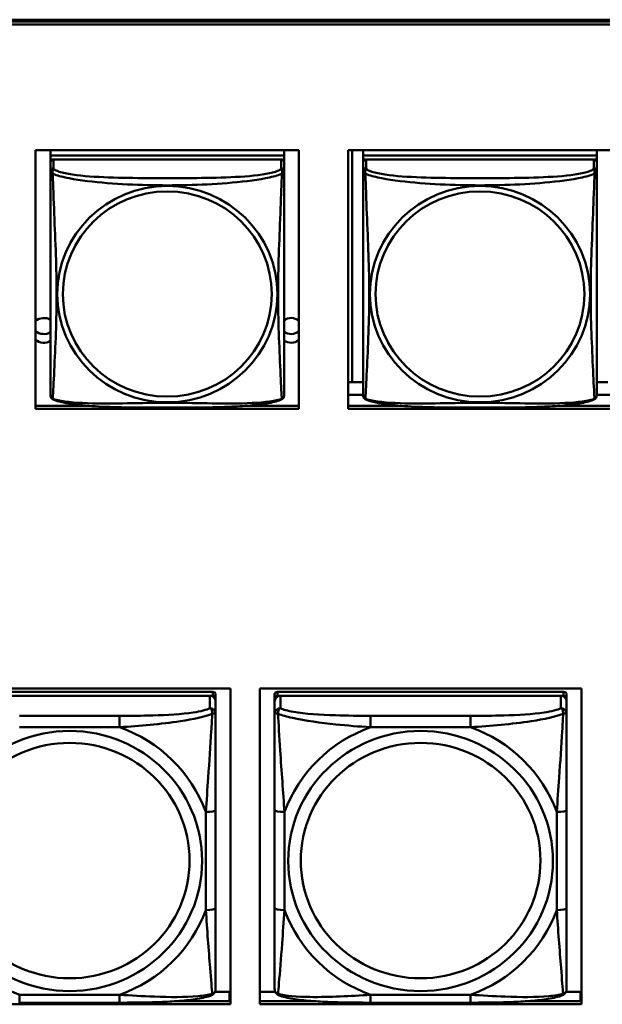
# Model space of a CAD drawing. Header units: inches. Extents: x 0.8 to 75.7, y -7.8 to 49.3.
# Tile 129 of 256: x 37 to 38.2, y 19.5 to 21.5. Entities that reach past the tile are written whole.
import ezdxf

# ---------------------------------------------------------------- set-up
doc = ezdxf.new("R2010")
doc.units = ezdxf.units.IN
doc.header["$MEASUREMENT"] = 0
doc.layers.add('Visible Edges(ROSSANSI)', color=7, linetype='Continuous', lineweight=50)
doc.layers.add('Visible Tangent Edges(ROSSANSI)', color=7, linetype='Continuous', lineweight=50)

msp = doc.modelspace()

# ---------------------------------------------------------------- linework, layer by layer
at = {"layer": 'Visible Edges(ROSSANSI)'}
for p, q in [((33.0242, 21.5222), (56.0803, 21.5222)), ((33.0242, 21.5184), (56.0803, 21.5184)), ((56.0803, 21.5184), (33.0242, 21.5184)), ((56.0803, 21.5123), (33.0242, 21.5123)), ((37.0275, 20.7353), (37.0275, 21.258)), ((37.0275, 21.258), (37.56, 21.258)), ((37.058, 21.258), (37.058, 21.2476)), ((37.5304, 21.2476), (37.058, 21.2476)), ((37.058, 21.2476), (37.058, 21.2394)), ((37.058, 21.2476), (37.5304, 21.2476)), ((37.058, 21.2476), (37.058, 21.2476)), ((37.5304, 21.258), (37.5304, 21.2476)), ((37.5304, 21.2476), (37.5304, 21.2394)), ((37.5304, 21.2476), (37.5304, 21.2476)), ((37.56, 21.258), (37.56, 20.7353)), ((37.6599, 20.7353), (37.6599, 21.258)), ((37.6599, 21.258), (38.1923, 21.258)), ((37.6679, 20.7889), (37.6679, 21.258)), ((37.6905, 21.258), (37.6905, 21.2476)), ((38.163, 21.2476), (37.6905, 21.2476)), ((37.6905, 21.2476), (37.6905, 21.2394)), ((37.6905, 21.2476), (38.163, 21.2476)), ((37.6905, 21.2476), (37.6905, 21.2476)), ((38.163, 21.258), (38.163, 21.2476)), ((38.163, 21.2476), (38.163, 21.2394)), ((38.163, 21.2476), (38.163, 21.2476)), ((37.058, 21.2337), (37.058, 21.2394)), ((37.058, 21.2394), (37.0638, 21.2394)), ((37.058, 21.2336), (37.058, 21.2159)), ((37.5245, 21.2394), (37.0639, 21.2394)), ((37.5246, 21.2394), (37.5304, 21.2394)), ((37.5304, 21.2394), (37.5304, 21.2336)), ((37.5304, 21.2159), (37.5304, 21.2336)), ((37.6905, 21.2337), (37.6905, 21.2394)), ((37.6905, 21.2394), (37.6963, 21.2394)), ((37.6905, 21.2336), (37.6905, 21.2159)), ((38.1571, 21.2394), (37.6964, 21.2394)), ((38.1572, 21.2394), (38.163, 21.2394)), ((38.163, 21.2394), (38.163, 21.2336)), ((38.163, 21.2159), (38.163, 21.2336)), ((37.058, 21.216), (37.058, 21.216)), ((37.058, 21.2157), (37.058, 21.2157)), ((37.6905, 21.216), (37.6905, 21.216)), ((37.6905, 21.2157), (37.6905, 21.2157)), ((37.6679, 20.7889), (37.6599, 20.7892)), ((37.6905, 20.7889), (37.6679, 20.7889)), ((38.1856, 20.7889), (38.163, 20.7889)), ((37.6905, 20.7632), (37.6599, 20.7632)), ((38.1923, 20.7632), (38.163, 20.7632)), ((37.0275, 20.7413), (37.1349, 20.7413)), ((37.56, 20.7353), (37.0275, 20.7353)), ((37.4536, 20.7413), (37.56, 20.7413)), ((37.6599, 20.7413), (37.7674, 20.7413)), ((38.1923, 20.7353), (37.6599, 20.7353)), ((38.0862, 20.7413), (38.1923, 20.7413)), ((36.7714, 20.1697), (37.422, 20.1697)), ((37.3861, 20.163), (36.8073, 20.163)), ((36.8073, 20.1548), (37.3861, 20.1548)), ((37.3802, 20.1548), (36.8132, 20.1548)), ((37.392, 20.149), (37.392, 20.1572)), ((37.422, 20.1697), (37.422, 19.531)), ((37.4814, 19.531), (37.4814, 20.1697)), ((37.4814, 20.1697), (38.132, 20.1697)), ((37.5114, 20.1572), (37.5114, 20.149)), ((38.0961, 20.163), (37.5173, 20.163)), ((37.5173, 20.1548), (38.0961, 20.1548)), ((38.0902, 20.1548), (37.5232, 20.1548)), ((38.102, 20.149), (38.102, 20.1572)), ((38.132, 20.1697), (38.132, 19.531)), ((37.392, 20.149), (37.392, 20.1432)), ((37.392, 20.1183), (37.392, 20.1432)), ((37.5114, 20.1432), (37.5114, 20.149)), ((37.5114, 20.1432), (37.5114, 20.1183)), ((38.102, 20.149), (38.102, 20.1432)), ((38.102, 20.1183), (38.102, 20.1432)), ((37.392, 19.7252), (37.392, 19.9238)), ((37.5114, 19.9238), (37.5114, 19.7252)), ((38.102, 19.7252), (38.102, 19.9238)), ((37.3907, 19.5559), (37.4199, 19.5559)), ((37.4199, 19.5559), (37.4199, 19.5371)), ((37.4814, 19.5559), (37.5127, 19.5559)), ((38.1007, 19.5559), (38.1299, 19.5559)), ((38.1299, 19.5559), (38.1299, 19.5371)), ((37.1978, 19.5343), (36.9955, 19.5343)), ((37.308, 19.5371), (37.422, 19.5371)), ((37.422, 19.548), (37.4199, 19.548)), ((37.4814, 19.5371), (37.5953, 19.5371)), ((37.9078, 19.5343), (37.7055, 19.5343)), ((38.018, 19.5371), (38.132, 19.5371)), ((38.132, 19.548), (38.1299, 19.548)), ((37.422, 19.531), (36.7714, 19.531)), ((38.132, 19.531), (37.4814, 19.531))]:
    msp.add_line(p, q, dxfattribs=at)
for centre, major_axis, start_param, end_param in [((37.0639, 21.2336), (-0.00591, 0), 4.712389, 6.283185), ((37.5245, 21.2336), (0.00591, 0), 0, 1.570796), ((37.6964, 21.2336), (-0.00591, 0), 4.712389, 6.283185), ((38.1571, 21.2336), (0.00591, 0), 0, 1.570796), ((37.0445, 20.8939), (0.0255, 0), 1.012757, 2.298732), ((37.5445, 20.8939), (0.0255, 0), 0.918636, 2.154575), ((37.0445, 20.9115), (0.0255, 0), 3.984453, 5.270429), ((37.5445, 20.9115), (0.0255, 0), 4.12861, 5.364549), ((37.0445, 20.8939), (-0.0255, 0), 0.84286, 2.128837), ((37.5445, 20.8939), (-0.0255, 0), 0.987017, 2.222956), ((37.3802, 20.1432), (0.0118, 0), 0, 1.570796), ((37.3861, 20.1572), (0.00591, 0), 0, 1.570796), ((37.3861, 20.149), (0.00591, 0), 0, 1.570796), ((37.5173, 20.1572), (-0.00591, 0), 4.712389, 6.283185), ((37.5232, 20.1432), (-0.0118, 0), 4.712389, 6.283185), ((37.5173, 20.149), (-0.00591, 0), 4.712389, 6.283185), ((38.0902, 20.1432), (0.0118, 0), 0, 1.570796), ((38.0961, 20.1572), (0.00591, 0), 0, 1.570796), ((38.0961, 20.149), (0.00591, 0), 0, 1.570796)]:
    msp.add_ellipse(centre, major_axis=major_axis, ratio=0.981793, start_param=start_param, end_param=end_param, dxfattribs=at)
for points, knots in [([(37.058, 21.2159), (37.058, 21.2127), (37.058, 21.1995), (37.058, 21.1727), (37.058, 21.1553), (37.058, 21.15)], [0.3257308, 0.3257308, 0.3257308, 0.3257308, 0.4265607, 0.5273906, 0.5696181, 0.5696181, 0.5696181, 0.5696181]), ([(37.5304, 21.1224), (37.5304, 21.1373), (37.5304, 21.1646), (37.5304, 21.1994), (37.5304, 21.2127), (37.5304, 21.2159)], [1.4210797, 1.4210797, 1.4210797, 1.4210797, 1.5356898, 1.6365197, 1.7373496, 1.7373496, 1.7373496, 1.7373496]), ([(37.6905, 21.2159), (37.6905, 21.2127), (37.6905, 21.1995), (37.6905, 21.1727), (37.6905, 21.1553), (37.6905, 21.15)], [0.3257308, 0.3257308, 0.3257308, 0.3257308, 0.4265607, 0.5273906, 0.5696181, 0.5696181, 0.5696181, 0.5696181]), ([(38.163, 21.1224), (38.163, 21.1373), (38.163, 21.1646), (38.163, 21.1994), (38.163, 21.2127), (38.163, 21.2159)], [1.4210797, 1.4210797, 1.4210797, 1.4210797, 1.5356898, 1.6365197, 1.7373496, 1.7373496, 1.7373496, 1.7373496]), ([(37.058, 20.8009), (37.058, 20.8123), (37.058, 20.8254), (37.058, 20.8557), (37.058, 20.8733), (37.058, 20.9233), (37.058, 20.9562), (37.058, 21.0151), (37.058, 21.0413), (37.058, 21.0953), (37.058, 21.124), (37.058, 21.15)], [0, 0, 0, 0, 0.1149805, 0.1149805, 0.2563588, 0.2563588, 0.510689, 0.510689, 0.7126146, 0.7126146, 0.9227352, 0.9227352, 0.9227352, 0.9227352]), ([(37.6905, 20.8009), (37.6905, 20.8123), (37.6905, 20.8254), (37.6905, 20.8557), (37.6905, 20.8733), (37.6905, 20.9233), (37.6905, 20.9562), (37.6905, 21.0151), (37.6905, 21.0413), (37.6905, 21.0953), (37.6905, 21.124), (37.6905, 21.15)], [0, 0, 0, 0, 0.1149805, 0.1149805, 0.2563588, 0.2563588, 0.510689, 0.510689, 0.7126146, 0.7126146, 0.9227352, 0.9227352, 0.9227352, 0.9227352]), ([(37.5304, 21.1224), (37.5304, 21.1026), (37.5304, 21.0824), (37.5304, 21.0351), (37.5304, 21.0079), (37.5304, 20.9519), (37.5304, 20.9229), (37.5304, 20.8653), (37.5304, 20.8359), (37.5304, 20.8113)], [0, 0, 0, 0, 0.1521476, 0.1521476, 0.3615771, 0.3615771, 0.5863616, 0.5863616, 0.8171616, 0.8171616, 0.8171616, 0.8171616]), ([(38.163, 21.1224), (38.163, 21.1026), (38.163, 21.0824), (38.163, 21.0351), (38.163, 21.0079), (38.163, 20.9519), (38.163, 20.9229), (38.163, 20.8653), (38.163, 20.8359), (38.163, 20.8113)], [0, 0, 0, 0, 0.1521476, 0.1521476, 0.3615771, 0.3615771, 0.5863616, 0.5863616, 0.8171616, 0.8171616, 0.8171616, 0.8171616]), ([(37.5304, 20.763), (37.5304, 20.7646), (37.5304, 20.7671), (37.5304, 20.7854), (37.5304, 20.8031), (37.5304, 20.8113)], [0.3525676, 0.3525676, 0.3525676, 0.3525676, 0.4265607, 0.5273906, 0.6043474, 0.6043474, 0.6043474, 0.6043474]), ([(38.163, 20.763), (38.163, 20.7646), (38.163, 20.7671), (38.163, 20.7854), (38.163, 20.8031), (38.163, 20.8113)], [0.3525676, 0.3525676, 0.3525676, 0.3525676, 0.4265607, 0.5273906, 0.6043474, 0.6043474, 0.6043474, 0.6043474]), ([(37.058, 20.8009), (37.058, 20.7966), (37.058, 20.783), (37.058, 20.7671), (37.058, 20.7646), (37.058, 20.763)], [1.4921516, 1.4921516, 1.4921516, 1.4921516, 1.5356898, 1.6365197, 1.7105064, 1.7105064, 1.7105064, 1.7105064]), ([(37.6905, 20.8009), (37.6905, 20.7966), (37.6905, 20.783), (37.6905, 20.7671), (37.6905, 20.7646), (37.6905, 20.763)], [1.4921516, 1.4921516, 1.4921516, 1.4921516, 1.5356898, 1.6365197, 1.7105064, 1.7105064, 1.7105064, 1.7105064]), ([(37.0581, 20.7609), (37.0581, 20.7613), (37.058, 20.7616), (37.058, 20.7623), (37.058, 20.7626), (37.058, 20.7629), (37.058, 20.7629), (37.058, 20.7629), (37.058, 20.7629), (37.058, 20.7629), (37.058, 20.763), (37.058, 20.763), (37.058, 20.763), (37.058, 20.763), (37.058, 20.763), (37.058, 20.763)], [0, 0, 0, 0, 0.002814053, 0.002814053, 0.004923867, 0.004923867, 0.005121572, 0.005121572, 0.005195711, 0.005195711, 0.00523086, 0.00523086, 0.005248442, 0.005248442, 0.00525914, 0.00525914, 0.00525914, 0.00525914]), ([(37.0622, 20.7549), (37.0613, 20.7554), (37.0604, 20.7561), (37.0591, 20.7577), (37.0588, 20.7586), (37.0585, 20.7594), (37.0585, 20.7595), (37.0584, 20.7596)], [0, 0, 0, 0, 0.01399503, 0.01399503, 0.02853092, 0.02853092, 0.03046536, 0.03046536, 0.03046536, 0.03046536]), ([(37.5262, 20.7548), (37.5192, 20.7512), (37.5103, 20.7489), (37.4898, 20.7451), (37.4785, 20.7436), (37.4534, 20.7412), (37.4392, 20.7403), (37.4047, 20.7387), (37.3839, 20.7382), (37.3252, 20.7376), (37.287, 20.7376), (37.2173, 20.738), (37.1852, 20.7384), (37.1372, 20.741), (37.12, 20.7424), (37.0974, 20.7454), (37.0904, 20.7465), (37.0754, 20.7497), (37.0682, 20.7517), (37.0622, 20.7548)], [0, 0, 0, 0, 0.111794, 0.111794, 0.213129, 0.213129, 0.32561, 0.32561, 0.483625, 0.483625, 0.773884, 0.773884, 1.015019, 1.015019, 1.153524, 1.153524, 1.222431, 1.222431, 1.317384, 1.317384, 1.317384, 1.317384]), ([(37.53, 20.7598), (37.5299, 20.7593), (37.5297, 20.7588), (37.5292, 20.7576), (37.5288, 20.757), (37.5277, 20.7558), (37.527, 20.7553), (37.5262, 20.7549)], [0.00960018, 0.00960018, 0.00960018, 0.00960018, 0.02025308, 0.02025308, 0.03091864, 0.03091864, 0.04195142, 0.04195142, 0.04195142, 0.04195142]), ([(37.5304, 20.7637), (37.5304, 20.7634), (37.5304, 20.7633), (37.5304, 20.7631), (37.5304, 20.763), (37.5304, 20.763), (37.5304, 20.763), (37.5304, 20.763), (37.5304, 20.763), (37.5304, 20.763), (37.5304, 20.763), (37.5304, 20.763), (37.5304, 20.763), (37.5304, 20.763), (37.5304, 20.7616), (37.5303, 20.7609)], [0, 0, 0, 0, 0.01376947, 0.01376947, 0.02049948, 0.02049948, 0.02378019, 0.02378019, 0.0253787, 0.0253787, 0.02597814, 0.02597814, 0.02600242, 0.02600242, 0.03134028, 0.03134028, 0.03134028, 0.03134028]), ([(37.5304, 20.763), (37.5304, 20.763), (37.5304, 20.763), (37.5304, 20.763), (37.5304, 20.763), (37.5304, 20.763), (37.5304, 20.763), (37.5304, 20.763), (37.5304, 20.763), (37.5304, 20.763), (37.5304, 20.763), (37.5304, 20.763), (37.5304, 20.763), (37.5304, 20.763), (37.5304, 20.7629), (37.5304, 20.7629), (37.5304, 20.7629), (37.5304, 20.7627), (37.5304, 20.7625), (37.5304, 20.7619), (37.5303, 20.7614), (37.5303, 20.7609)], [0, 0, 0, 0, 0.000069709, 0.000069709, 0.000139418, 0.000139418, 0.000278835, 0.000278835, 0.000348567, 0.000348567, 0.000384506, 0.000384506, 0.000401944, 0.000401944, 0.000436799, 0.000436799, 0.000566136, 0.000566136, 0.001945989, 0.001945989, 0.005629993, 0.005629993, 0.005629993, 0.005629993]), ([(37.6907, 20.7609), (37.6906, 20.7613), (37.6906, 20.7616), (37.6906, 20.7623), (37.6905, 20.7626), (37.6905, 20.7629), (37.6905, 20.7629), (37.6905, 20.7629), (37.6905, 20.7629), (37.6905, 20.7629), (37.6905, 20.763), (37.6905, 20.763), (37.6905, 20.763), (37.6905, 20.763), (37.6905, 20.763), (37.6905, 20.763)], [0, 0, 0, 0, 0.002814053, 0.002814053, 0.004923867, 0.004923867, 0.005121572, 0.005121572, 0.005195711, 0.005195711, 0.00523086, 0.00523086, 0.005248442, 0.005248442, 0.00525914, 0.00525914, 0.00525914, 0.00525914]), ([(37.6947, 20.7549), (37.6938, 20.7554), (37.6929, 20.7561), (37.6917, 20.7577), (37.6913, 20.7586), (37.6911, 20.7594), (37.691, 20.7595), (37.691, 20.7596)], [0, 0, 0, 0, 0.01399503, 0.01399503, 0.02853092, 0.02853092, 0.03046536, 0.03046536, 0.03046536, 0.03046536]), ([(38.1587, 20.7548), (38.1517, 20.7512), (38.1428, 20.7489), (38.1223, 20.7451), (38.1111, 20.7436), (38.0859, 20.7412), (38.0717, 20.7403), (38.0372, 20.7387), (38.0164, 20.7382), (37.9577, 20.7376), (37.9195, 20.7376), (37.8498, 20.738), (37.8177, 20.7384), (37.7698, 20.741), (37.7525, 20.7424), (37.73, 20.7454), (37.7229, 20.7465), (37.708, 20.7497), (37.7007, 20.7517), (37.6948, 20.7548)], [0, 0, 0, 0, 0.111794, 0.111794, 0.213129, 0.213129, 0.32561, 0.32561, 0.483625, 0.483625, 0.773884, 0.773884, 1.015019, 1.015019, 1.153524, 1.153524, 1.222431, 1.222431, 1.317384, 1.317384, 1.317384, 1.317384]), ([(38.1626, 20.7598), (38.1625, 20.7593), (38.1623, 20.7588), (38.1617, 20.7576), (38.1613, 20.757), (38.1602, 20.7558), (38.1595, 20.7553), (38.1588, 20.7549)], [0.00960018, 0.00960018, 0.00960018, 0.00960018, 0.02025308, 0.02025308, 0.03091864, 0.03091864, 0.04195142, 0.04195142, 0.04195142, 0.04195142]), ([(38.163, 20.7637), (38.163, 20.7634), (38.163, 20.7633), (38.163, 20.7631), (38.163, 20.763), (38.163, 20.763), (38.163, 20.763), (38.163, 20.763), (38.163, 20.763), (38.163, 20.763), (38.163, 20.763), (38.163, 20.763), (38.163, 20.763), (38.163, 20.763), (38.1629, 20.7616), (38.1628, 20.7609)], [0, 0, 0, 0, 0.01376947, 0.01376947, 0.02049948, 0.02049948, 0.02378019, 0.02378019, 0.0253787, 0.0253787, 0.02597814, 0.02597814, 0.02600242, 0.02600242, 0.03134028, 0.03134028, 0.03134028, 0.03134028]), ([(38.163, 20.763), (38.163, 20.763), (38.163, 20.763), (38.163, 20.763), (38.163, 20.763), (38.163, 20.763), (38.163, 20.763), (38.163, 20.763), (38.163, 20.763), (38.163, 20.763), (38.163, 20.763), (38.163, 20.763), (38.163, 20.763), (38.163, 20.763), (38.163, 20.7629), (38.163, 20.7629), (38.163, 20.7629), (38.163, 20.7627), (38.163, 20.7625), (38.1629, 20.7619), (38.1629, 20.7614), (38.1628, 20.7609)], [0, 0, 0, 0, 0.000069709, 0.000069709, 0.000139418, 0.000139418, 0.000278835, 0.000278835, 0.000348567, 0.000348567, 0.000384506, 0.000384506, 0.000401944, 0.000401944, 0.000436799, 0.000436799, 0.000566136, 0.000566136, 0.001945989, 0.001945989, 0.005629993, 0.005629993, 0.005629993, 0.005629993]), ([(37.392, 19.9238), (37.392, 19.9471), (37.392, 19.9708), (37.392, 19.9945), (37.392, 20.0256), (37.392, 20.0579), (37.392, 20.0847), (37.392, 20.0986), (37.392, 20.1106), (37.392, 20.1183)], [0.2569537, 0.2569537, 0.2569537, 0.2569537, 0.4371919, 0.4371919, 0.4371919, 0.6739428, 0.6739428, 0.6739428, 0.7963818, 0.7963818, 0.7963818, 0.7963818]), ([(37.5114, 20.1183), (37.5114, 20.1092), (37.5114, 20.0939), (37.5114, 20.0768), (37.5114, 20.0504), (37.5114, 20.0201), (37.5114, 19.9907), (37.5114, 19.9682), (37.5114, 19.9458), (37.5114, 19.9238)], [-0.7968224, -0.7968224, -0.7968224, -0.7968224, -0.6514613, -0.6514613, -0.6514613, -0.427691, -0.427691, -0.427691, -0.2569517, -0.2569517, -0.2569517, -0.2569517]), ([(38.102, 19.9238), (38.102, 19.9471), (38.102, 19.9708), (38.102, 19.9945), (38.102, 20.0256), (38.102, 20.0579), (38.102, 20.0847), (38.102, 20.0986), (38.102, 20.1106), (38.102, 20.1183)], [0.2569537, 0.2569537, 0.2569537, 0.2569537, 0.4371919, 0.4371919, 0.4371919, 0.6739428, 0.6739428, 0.6739428, 0.7963818, 0.7963818, 0.7963818, 0.7963818]), ([(37.392, 19.5617), (37.392, 19.5639), (37.392, 19.5731), (37.392, 19.5858), (37.392, 19.6054), (37.392, 19.6323), (37.392, 19.66), (37.392, 19.6811), (37.392, 19.7032), (37.392, 19.7252)], [-0.7968224, -0.7968224, -0.7968224, -0.7968224, -0.6514613, -0.6514613, -0.6514613, -0.427691, -0.427691, -0.427691, -0.2569517, -0.2569517, -0.2569517, -0.2569517]), ([(37.5114, 19.7252), (37.5114, 19.702), (37.5114, 19.6786), (37.5114, 19.6564), (37.5114, 19.6273), (37.5114, 19.599), (37.5114, 19.5801), (37.5114, 19.5704), (37.5114, 19.5635), (37.5114, 19.5617)], [0.2569537, 0.2569537, 0.2569537, 0.2569537, 0.4371919, 0.4371919, 0.4371919, 0.6739428, 0.6739428, 0.6739428, 0.7963818, 0.7963818, 0.7963818, 0.7963818]), ([(38.102, 19.5617), (38.102, 19.5639), (38.102, 19.5731), (38.102, 19.5858), (38.102, 19.6054), (38.102, 19.6323), (38.102, 19.66), (38.102, 19.6811), (38.102, 19.7032), (38.102, 19.7252)], [-0.7968224, -0.7968224, -0.7968224, -0.7968224, -0.6514613, -0.6514613, -0.6514613, -0.427691, -0.427691, -0.427691, -0.2569517, -0.2569517, -0.2569517, -0.2569517]), ([(37.3839, 19.5494), (37.385, 19.5498), (37.3861, 19.5505), (37.388, 19.552), (37.3889, 19.553), (37.3903, 19.5549), (37.3908, 19.5559), (37.3915, 19.5578), (37.3917, 19.5587), (37.3919, 19.5603), (37.392, 19.561), (37.392, 19.5617)], [0.02510739, 0.02510739, 0.02510739, 0.02510739, 0.03073999, 0.03073999, 0.03637259, 0.03637259, 0.0420052, 0.0420052, 0.0476378, 0.0476378, 0.0532704, 0.0532704, 0.0532704, 0.0532704]), ([(37.5195, 19.5494), (37.5184, 19.5498), (37.5173, 19.5505), (37.5153, 19.552), (37.5145, 19.553), (37.5131, 19.5549), (37.5126, 19.5559), (37.5119, 19.5578), (37.5117, 19.5587), (37.5115, 19.5603), (37.5114, 19.561), (37.5114, 19.5617)], [0.02510739, 0.02510739, 0.02510739, 0.02510739, 0.03073999, 0.03073999, 0.03637259, 0.03637259, 0.0420052, 0.0420052, 0.0476378, 0.0476378, 0.0532704, 0.0532704, 0.0532704, 0.0532704]), ([(38.0939, 19.5494), (38.095, 19.5498), (38.0961, 19.5505), (38.098, 19.552), (38.0989, 19.553), (38.1003, 19.5549), (38.1008, 19.5559), (38.1015, 19.5578), (38.1017, 19.5587), (38.1019, 19.5603), (38.102, 19.561), (38.102, 19.5617)], [0.02510739, 0.02510739, 0.02510739, 0.02510739, 0.03073999, 0.03073999, 0.03637259, 0.03637259, 0.0420052, 0.0420052, 0.0476378, 0.0476378, 0.0532704, 0.0532704, 0.0532704, 0.0532704]), ([(37.3839, 19.5494), (37.3755, 19.5459), (37.366, 19.5439), (37.3439, 19.5403), (37.3318, 19.5389), (37.3061, 19.5368), (37.2928, 19.5361), (37.2659, 19.535), (37.2523, 19.5347), (37.225, 19.5343), (37.2114, 19.5343), (37.1978, 19.5343)], [-0.7703505, -0.7703505, -0.7703505, -0.7703505, -0.6676711, -0.6676711, -0.5649918, -0.5649918, -0.4623124, -0.4623124, -0.3596331, -0.3596331, -0.2569537, -0.2569537, -0.2569537, -0.2569537]), ([(37.7055, 19.5343), (37.692, 19.5343), (37.6783, 19.5343), (37.6511, 19.5347), (37.6375, 19.535), (37.6106, 19.5361), (37.5973, 19.5368), (37.5716, 19.5389), (37.5595, 19.5403), (37.5374, 19.5439), (37.5279, 19.5459), (37.5195, 19.5494)], [0.2569517, 0.2569517, 0.2569517, 0.2569517, 0.3597049, 0.3597049, 0.4624581, 0.4624581, 0.5652112, 0.5652112, 0.6679644, 0.6679644, 0.7707176, 0.7707176, 0.7707176, 0.7707176]), ([(38.0939, 19.5494), (38.0855, 19.5459), (38.076, 19.5439), (38.0539, 19.5403), (38.0418, 19.5389), (38.0161, 19.5368), (38.0028, 19.5361), (37.9759, 19.535), (37.9623, 19.5347), (37.935, 19.5343), (37.9214, 19.5343), (37.9078, 19.5343)], [-0.7703505, -0.7703505, -0.7703505, -0.7703505, -0.6676711, -0.6676711, -0.5649918, -0.5649918, -0.4623124, -0.4623124, -0.3596331, -0.3596331, -0.2569537, -0.2569537, -0.2569537, -0.2569537])]:
    msp.add_open_spline(points, degree=3, knots=knots, dxfattribs=at)
for points in [[(37.058, 20.763), (37.058, 20.7632), (37.058, 20.7632), (37.058, 20.7637)], [(37.0622, 20.7549), (37.0622, 20.7549), (37.0622, 20.7549), (37.0622, 20.7549)], [(37.5262, 20.7549), (37.5262, 20.7549), (37.5262, 20.7549), (37.5262, 20.7549)], [(37.5303, 20.7611), (37.5303, 20.761), (37.5303, 20.7609), (37.5302, 20.7608)], [(37.6905, 20.763), (37.6905, 20.7632), (37.6905, 20.7632), (37.6905, 20.7637)], [(37.6947, 20.7549), (37.6947, 20.7549), (37.6947, 20.7549), (37.6947, 20.7549)], [(38.1588, 20.7549), (38.1588, 20.7549), (38.1588, 20.7549), (38.1588, 20.7549)], [(38.1628, 20.7611), (38.1628, 20.761), (38.1628, 20.7609), (38.1628, 20.7608)]]:
    msp.add_open_spline(points, degree=3, dxfattribs=at)
at = {"layer": 'Visible Tangent Edges(ROSSANSI)'}
for p, q in [((37.0639, 21.2217), (37.0639, 21.2394)), ((37.5245, 21.2394), (37.5245, 21.2217)), ((37.6964, 21.2217), (37.6964, 21.2394)), ((38.1571, 21.2394), (38.1571, 21.2217)), ((37.3802, 20.1548), (37.3802, 20.1299)), ((37.3861, 20.163), (37.3861, 20.1548)), ((37.5173, 20.1548), (37.5173, 20.163)), ((37.5232, 20.1299), (37.5232, 20.1548)), ((38.0902, 20.1548), (38.0902, 20.1299)), ((38.0961, 20.163), (38.0961, 20.1548)), ((37.1978, 20.1144), (36.9955, 20.1144)), ((37.1978, 20.1144), (37.1978, 20.0914)), ((37.7055, 20.1144), (37.7055, 20.0914)), ((37.9078, 20.1144), (37.7055, 20.1144)), ((37.9078, 20.1144), (37.9078, 20.0914)), ((36.9955, 20.0914), (37.1978, 20.0914)), ((37.7055, 20.0914), (37.9078, 20.0914)), ((37.3723, 19.9201), (37.3723, 19.7215)), ((37.5311, 19.7215), (37.5311, 19.9201)), ((38.0823, 19.9201), (38.0823, 19.7215)), ((37.1978, 19.5502), (36.9955, 19.5502)), ((36.9955, 19.5343), (36.9955, 19.5502)), ((37.1978, 19.5343), (37.1978, 19.5502)), ((37.9078, 19.5502), (37.7055, 19.5502)), ((37.7055, 19.5343), (37.7055, 19.5502)), ((37.9078, 19.5343), (37.9078, 19.5502))]:
    msp.add_line(p, q, dxfattribs=at)
for centre, major_axis, ratio, start_param, end_param in [((37.0639, 21.2159), (-0.00591, 0), 0.981793, 4.712389, 6.283185), ((37.5245, 21.2159), (0.00591, 0), 0.981793, 0, 1.570796), ((37.6964, 21.2159), (-0.00591, 0), 0.981793, 4.712389, 6.283185), ((38.1571, 21.2159), (0.00591, 0), 0.981793, 0, 1.570796), ((37.3802, 20.1183), (0.0118, 0), 0.981793, 0, 1.570796), ((37.5232, 20.1183), (-0.0118, 0), 0.981793, 4.712389, 6.283185), ((38.0902, 20.1183), (0.0118, 0), 0.981793, 0, 1.570796), ((37.0967, 19.8208), (0.2936, 0), 0.981793, 0.351767, 1.21903), ((37.8067, 19.8208), (-0.2936, 0), 0.981793, 5.064156, 5.931419), ((37.8067, 19.8208), (0.2936, 0), 0.981793, 0.351767, 1.21903), ((37.3723, 19.9238), (0.0197, 0), 0.189952, 4.712389, 6.283185), ((37.5311, 19.9238), (-0.0197, 0), 0.189952, 0, 1.570796), ((38.0823, 19.9238), (0.0197, 0), 0.189952, 4.712389, 6.283185), ((37.0967, 19.8208), (-0.2936, 0), 0.981793, 0.351767, 1.21903), ((37.0967, 19.8208), (0.2936, 0), 0.981793, 5.064156, 5.931419), ((37.3723, 19.7252), (0.0197, 0), 0.189952, 4.712389, 6.283185), ((37.5311, 19.7252), (-0.0197, 0), 0.189952, 0, 1.570796), ((37.8067, 19.8208), (-0.2936, 0), 0.981793, 0.351767, 1.21903), ((37.8067, 19.8208), (0.2936, 0), 0.981793, 5.064156, 5.931419), ((38.0823, 19.7252), (0.0197, 0), 0.189952, 4.712389, 6.283185)]:
    msp.add_ellipse(centre, major_axis=major_axis, ratio=ratio, start_param=start_param, end_param=end_param, dxfattribs=at)
for centre, major_axis in [((37.2942, 20.9672), (-0.2227, 0)), ((37.2942, 20.9674), (-0.2113, 0)), ((37.9268, 20.9672), (-0.2227, 0)), ((37.9268, 20.9674), (-0.2113, 0)), ((37.0967, 19.8208), (-0.2678, 0)), ((37.8067, 19.8208), (-0.2678, 0)), ((37.0967, 19.8216), (-0.2424, 0)), ((37.8067, 19.8216), (-0.2424, 0))]:
    msp.add_ellipse(centre, major_axis=major_axis, ratio=0.981793, dxfattribs=at)
for points, knots in [([(37.058, 21.2159), (37.058, 21.2143), (37.0581, 21.214), (37.0625, 21.2107), (37.0625, 21.2106), (37.0625, 21.2106)], [-0.0844808, -0.0844808, -0.0844808, -0.0844808, 0, 0, 0.00025915, 0.00025915, 0.00025915, 0.00025915]), ([(37.0625, 21.2106), (37.0625, 21.2107), (37.0625, 21.2107), (37.0613, 21.2172), (37.0634, 21.2196), (37.0639, 21.2217)], [-0.00025532, -0.00025532, -0.00025532, -0.00025532, 0, 0, 0.0844808, 0.0844808, 0.0844808, 0.0844808]), ([(37.0625, 20.7557), (37.0626, 20.7564), (37.0626, 20.7573), (37.0627, 20.7583), (37.063, 20.763), (37.0634, 20.7708), (37.0638, 20.7803), (37.0648, 20.7991), (37.066, 20.8242), (37.0671, 20.8499), (37.0683, 20.8756), (37.0693, 20.9019), (37.0698, 20.928), (37.0703, 20.9541), (37.0703, 20.9802), (37.0698, 21.0066), (37.0693, 21.0331), (37.0683, 21.0599), (37.0671, 21.0878), (37.066, 21.1157), (37.0648, 21.1447), (37.0638, 21.1704), (37.0634, 21.1833), (37.063, 21.1953), (37.0627, 21.205), (37.0626, 21.207), (37.0626, 21.2089), (37.0625, 21.2106)], [-1.657268, -1.657268, -1.657268, -1.657268, -1.63652, -1.63652, -1.63652, -1.53569, -1.53569, -1.53569, -1.33403, -1.33403, -1.33403, -1.13237, -1.13237, -1.13237, -0.93071, -0.93071, -0.93071, -0.72905, -0.72905, -0.72905, -0.527391, -0.527391, -0.527391, -0.426561, -0.426561, -0.426561, -0.405807, -0.405807, -0.405807, -0.405807]), ([(37.0626, 21.2106), (37.0638, 21.2101), (37.072, 21.2067), (37.1046, 21.1987), (37.1729, 21.191), (37.2545, 21.187), (37.3339, 21.187), (37.4151, 21.1909), (37.484, 21.1987), (37.5164, 21.2067), (37.5246, 21.2101), (37.5259, 21.2106)], [-1.657326, -1.657326, -1.657326, -1.657326, -1.63652, -1.53569, -1.33403, -1.13237, -0.93071, -0.72905, -0.527391, -0.426561, -0.405812, -0.405812, -0.405812, -0.405812]), ([(37.5245, 21.2217), (37.5238, 21.2192), (37.5154, 21.2142), (37.4779, 21.2067), (37.4131, 21.2025), (37.3339, 21.2017), (37.2545, 21.2017), (37.1749, 21.2025), (37.1107, 21.2067), (37.0731, 21.2142), (37.0646, 21.2192), (37.0639, 21.2217)], [0.325731, 0.325731, 0.325731, 0.325731, 0.426561, 0.527391, 0.72905, 0.93071, 1.13237, 1.33403, 1.53569, 1.63652, 1.73735, 1.73735, 1.73735, 1.73735]), ([(37.5259, 21.2106), (37.5258, 21.2088), (37.5255, 21.1977), (37.5242, 21.159), (37.5212, 21.0872), (37.5181, 21.0062), (37.5181, 20.9282), (37.5212, 20.8494), (37.5242, 20.7865), (37.5255, 20.7614), (37.5258, 20.7564), (37.5259, 20.7557)], [-1.657326, -1.657326, -1.657326, -1.657326, -1.63652, -1.53569, -1.33403, -1.13237, -0.93071, -0.72905, -0.527391, -0.426561, -0.405812, -0.405812, -0.405812, -0.405812]), ([(37.5245, 21.2217), (37.525, 21.2196), (37.5271, 21.2172), (37.5259, 21.2107), (37.5259, 21.2107), (37.5259, 21.2106)], [-0.0844808, -0.0844808, -0.0844808, -0.0844808, 0, 0, 0.00025611, 0.00025611, 0.00025611, 0.00025611]), ([(37.5259, 21.2106), (37.5259, 21.2106), (37.5259, 21.2107), (37.5303, 21.214), (37.5304, 21.2143), (37.5304, 21.2159)], [-0.00025352, -0.00025352, -0.00025352, -0.00025352, 0, 0, 0.0844808, 0.0844808, 0.0844808, 0.0844808]), ([(37.6905, 21.2159), (37.6905, 21.2143), (37.6907, 21.214), (37.695, 21.2107), (37.6951, 21.2106), (37.6951, 21.2106)], [-0.0844808, -0.0844808, -0.0844808, -0.0844808, 0, 0, 0.00025915, 0.00025915, 0.00025915, 0.00025915]), ([(37.6951, 21.2106), (37.6951, 21.2107), (37.6951, 21.2107), (37.6939, 21.2172), (37.696, 21.2196), (37.6964, 21.2217)], [-0.00025532, -0.00025532, -0.00025532, -0.00025532, 0, 0, 0.0844808, 0.0844808, 0.0844808, 0.0844808]), ([(37.6951, 20.7557), (37.6951, 20.7564), (37.6952, 20.7573), (37.6952, 20.7583), (37.6955, 20.763), (37.6959, 20.7708), (37.6964, 20.7803), (37.6973, 20.7991), (37.6985, 20.8242), (37.6997, 20.8499), (37.7008, 20.8756), (37.7018, 20.9019), (37.7024, 20.928), (37.7029, 20.9541), (37.7029, 20.9802), (37.7024, 21.0066), (37.7018, 21.0331), (37.7008, 21.0599), (37.6997, 21.0878), (37.6985, 21.1157), (37.6973, 21.1447), (37.6964, 21.1704), (37.6959, 21.1833), (37.6955, 21.1953), (37.6952, 21.205), (37.6952, 21.207), (37.6951, 21.2089), (37.6951, 21.2106)], [-1.657268, -1.657268, -1.657268, -1.657268, -1.63652, -1.63652, -1.63652, -1.53569, -1.53569, -1.53569, -1.33403, -1.33403, -1.33403, -1.13237, -1.13237, -1.13237, -0.93071, -0.93071, -0.93071, -0.72905, -0.72905, -0.72905, -0.527391, -0.527391, -0.527391, -0.426561, -0.426561, -0.426561, -0.405807, -0.405807, -0.405807, -0.405807]), ([(37.6951, 21.2106), (37.6964, 21.2101), (37.7046, 21.2067), (37.7371, 21.1987), (37.8055, 21.191), (37.887, 21.187), (37.9665, 21.187), (38.0476, 21.1909), (38.1165, 21.1987), (38.149, 21.2067), (38.1572, 21.2101), (38.1584, 21.2106)], [-1.657326, -1.657326, -1.657326, -1.657326, -1.63652, -1.53569, -1.33403, -1.13237, -0.93071, -0.72905, -0.527391, -0.426561, -0.405812, -0.405812, -0.405812, -0.405812]), ([(38.1571, 21.2217), (38.1563, 21.2192), (38.1479, 21.2142), (38.1104, 21.2067), (38.0457, 21.2025), (37.9665, 21.2017), (37.887, 21.2017), (37.8075, 21.2025), (37.7432, 21.2067), (37.7056, 21.2142), (37.6972, 21.2192), (37.6964, 21.2217)], [0.325731, 0.325731, 0.325731, 0.325731, 0.426561, 0.527391, 0.72905, 0.93071, 1.13237, 1.33403, 1.53569, 1.63652, 1.73735, 1.73735, 1.73735, 1.73735]), ([(38.1584, 21.2106), (38.1584, 21.2088), (38.1581, 21.1977), (38.1568, 21.159), (38.1538, 21.0872), (38.1506, 21.0062), (38.1506, 20.9282), (38.1538, 20.8494), (38.1568, 20.7865), (38.1581, 20.7614), (38.1584, 20.7564), (38.1584, 20.7557)], [-1.657326, -1.657326, -1.657326, -1.657326, -1.63652, -1.53569, -1.33403, -1.13237, -0.93071, -0.72905, -0.527391, -0.426561, -0.405812, -0.405812, -0.405812, -0.405812]), ([(38.1571, 21.2217), (38.1575, 21.2196), (38.1596, 21.2172), (38.1584, 21.2107), (38.1584, 21.2107), (38.1584, 21.2106)], [-0.0844808, -0.0844808, -0.0844808, -0.0844808, 0, 0, 0.00025611, 0.00025611, 0.00025611, 0.00025611]), ([(38.1584, 21.2106), (38.1585, 21.2106), (38.1585, 21.2107), (38.1628, 21.214), (38.163, 21.2143), (38.163, 21.2159)], [-0.00025352, -0.00025352, -0.00025352, -0.00025352, 0, 0, 0.0844808, 0.0844808, 0.0844808, 0.0844808]), ([(37.0625, 20.7557), (37.0625, 20.7557), (37.0625, 20.7557), (37.0595, 20.7565), (37.0585, 20.7587), (37.0582, 20.7608)], [-0.00026023, -0.00026023, -0.00026023, -0.00026023, 0, 0, 0.05743864, 0.05743864, 0.05743864, 0.05743864]), ([(37.0622, 20.7549), (37.0621, 20.7549), (37.0622, 20.7551), (37.0625, 20.7557), (37.0625, 20.7557), (37.0625, 20.7557)], [-0.02254962, -0.02254962, -0.02254962, -0.02254962, 0, 0, 0.00025967, 0.00025967, 0.00025967, 0.00025967]), ([(37.5259, 20.7557), (37.5246, 20.7552), (37.5164, 20.7525), (37.4839, 20.747), (37.4155, 20.7452), (37.334, 20.7474), (37.2545, 20.7474), (37.1733, 20.7452), (37.1045, 20.747), (37.072, 20.7525), (37.0638, 20.7552), (37.0625, 20.7557)], [-1.657325, -1.657325, -1.657325, -1.657325, -1.63652, -1.53569, -1.33403, -1.13237, -0.93071, -0.72905, -0.527391, -0.426561, -0.405811, -0.405811, -0.405811, -0.405811]), ([(37.5302, 20.7608), (37.5299, 20.7587), (37.5289, 20.7565), (37.5259, 20.7557), (37.5259, 20.7557), (37.5259, 20.7557)], [-0.05744631, -0.05744631, -0.05744631, -0.05744631, 0, 0, 0.00025622, 0.00025622, 0.00025622, 0.00025622]), ([(37.5259, 20.7557), (37.5259, 20.7557), (37.5259, 20.7557), (37.5262, 20.7551), (37.5263, 20.7549), (37.5262, 20.7549)], [-0.00025371, -0.00025371, -0.00025371, -0.00025371, 0, 0, 0.02254963, 0.02254963, 0.02254963, 0.02254963]), ([(37.6951, 20.7557), (37.6951, 20.7557), (37.695, 20.7557), (37.6921, 20.7565), (37.6911, 20.7587), (37.6907, 20.7608)], [-0.00026023, -0.00026023, -0.00026023, -0.00026023, 0, 0, 0.05743864, 0.05743864, 0.05743864, 0.05743864]), ([(37.6947, 20.7549), (37.6947, 20.7549), (37.6948, 20.7551), (37.6951, 20.7557), (37.6951, 20.7557), (37.6951, 20.7557)], [-0.02254962, -0.02254962, -0.02254962, -0.02254962, 0, 0, 0.00025967, 0.00025967, 0.00025967, 0.00025967]), ([(38.1584, 20.7557), (38.1571, 20.7552), (38.149, 20.7525), (38.1164, 20.747), (38.0481, 20.7452), (37.9665, 20.7474), (37.887, 20.7474), (37.8059, 20.7452), (37.737, 20.747), (37.7045, 20.7525), (37.6964, 20.7552), (37.6951, 20.7557)], [-1.657325, -1.657325, -1.657325, -1.657325, -1.63652, -1.53569, -1.33403, -1.13237, -0.93071, -0.72905, -0.527391, -0.426561, -0.405811, -0.405811, -0.405811, -0.405811]), ([(38.1628, 20.7608), (38.1625, 20.7587), (38.1614, 20.7565), (38.1585, 20.7557), (38.1585, 20.7557), (38.1584, 20.7557)], [-0.05744631, -0.05744631, -0.05744631, -0.05744631, 0, 0, 0.00025622, 0.00025622, 0.00025622, 0.00025622]), ([(38.1584, 20.7557), (38.1584, 20.7557), (38.1584, 20.7557), (38.1588, 20.7551), (38.1588, 20.7549), (38.1588, 20.7549)], [-0.00025371, -0.00025371, -0.00025371, -0.00025371, 0, 0, 0.02254963, 0.02254963, 0.02254963, 0.02254963]), ([(37.3802, 20.1299), (37.3744, 20.1264), (37.3619, 20.1234), (37.3467, 20.1212), (37.3233, 20.1178), (37.2942, 20.1161), (37.2651, 20.1152), (37.2429, 20.1146), (37.2202, 20.1144), (37.1978, 20.1144)], [-0.7968224, -0.7968224, -0.7968224, -0.7968224, -0.6514613, -0.6514613, -0.6514613, -0.427691, -0.427691, -0.427691, -0.2569517, -0.2569517, -0.2569517, -0.2569517]), ([(37.1978, 20.0914), (37.2383, 20.0937), (37.2807, 20.0975), (37.3463, 20.1075), (37.3708, 20.1126), (37.3851, 20.1184)], [0.2569517, 0.2569517, 0.2569517, 0.2569517, 0.5559983, 0.5559983, 0.7482818, 0.7482818, 0.7482818, 0.7482818]), ([(37.3851, 20.1184), (37.3846, 20.1084), (37.384, 20.0963), (37.3815, 20.0542), (37.3792, 20.0211), (37.3753, 19.966), (37.3737, 19.943), (37.3723, 19.9201)], [-0.7478145, -0.7478145, -0.7478145, -0.7478145, -0.6493253, -0.6493253, -0.427691, -0.427691, -0.2569537, -0.2569537, -0.2569537, -0.2569537]), ([(37.3802, 20.1299), (37.3807, 20.1296), (37.3812, 20.1293), (37.3821, 20.1285), (37.3825, 20.1281), (37.383, 20.1273), (37.3833, 20.127), (37.3836, 20.1264), (37.3837, 20.1262), (37.384, 20.1255), (37.3842, 20.125), (37.3846, 20.1235), (37.3848, 20.1225), (37.3851, 20.1205), (37.3851, 20.1195), (37.3851, 20.1184)], [-0.0532704, -0.0532704, -0.0532704, -0.0532704, -0.04377373, -0.04377373, -0.03521335, -0.03521335, -0.02986312, -0.02986312, -0.02651922, -0.02651922, -0.01983142, -0.01983142, -0.00913095, -0.00913095, 0.00023197, 0.00023197, 0.00023197, 0.00023197]), ([(37.3851, 20.1184), (37.386, 20.1187), (37.3867, 20.1189), (37.3882, 20.1193), (37.3888, 20.1194), (37.3897, 20.1195), (37.3901, 20.1195), (37.3905, 20.1195), (37.3906, 20.1195), (37.3909, 20.1195), (37.3911, 20.1194), (37.3915, 20.1193), (37.3916, 20.1191), (37.3919, 20.1188), (37.392, 20.1186), (37.392, 20.1183)], [-0.00023197, -0.00023197, -0.00023197, -0.00023197, 0.00913095, 0.00913095, 0.01983142, 0.01983142, 0.02651922, 0.02651922, 0.02986312, 0.02986312, 0.03521335, 0.03521335, 0.04377373, 0.04377373, 0.0532704, 0.0532704, 0.0532704, 0.0532704]), ([(37.5114, 20.1183), (37.5114, 20.1186), (37.5115, 20.1188), (37.5117, 20.1191), (37.5119, 20.1193), (37.5123, 20.1194), (37.5125, 20.1195), (37.5128, 20.1195), (37.5129, 20.1195), (37.5133, 20.1195), (37.5136, 20.1195), (37.5146, 20.1194), (37.5152, 20.1193), (37.5167, 20.1189), (37.5174, 20.1187), (37.5183, 20.1184)], [-0.0532704, -0.0532704, -0.0532704, -0.0532704, -0.04377373, -0.04377373, -0.03521335, -0.03521335, -0.02986312, -0.02986312, -0.02651922, -0.02651922, -0.01983142, -0.01983142, -0.00913095, -0.00913095, 0.00023197, 0.00023197, 0.00023197, 0.00023197]), ([(37.5183, 20.1184), (37.5182, 20.1195), (37.5183, 20.1205), (37.5185, 20.1225), (37.5187, 20.1235), (37.5192, 20.125), (37.5194, 20.1255), (37.5197, 20.1262), (37.5198, 20.1264), (37.5201, 20.127), (37.5203, 20.1273), (37.5209, 20.1281), (37.5213, 20.1285), (37.5222, 20.1293), (37.5227, 20.1296), (37.5232, 20.1299)], [-0.00023197, -0.00023197, -0.00023197, -0.00023197, 0.00913095, 0.00913095, 0.01983142, 0.01983142, 0.02651922, 0.02651922, 0.02986312, 0.02986312, 0.03521335, 0.03521335, 0.04377373, 0.04377373, 0.0532704, 0.0532704, 0.0532704, 0.0532704]), ([(37.5183, 20.1184), (37.5259, 20.1155), (37.5359, 20.1126), (37.573, 20.1044), (37.6047, 20.1001), (37.6589, 20.0946), (37.6822, 20.0927), (37.7055, 20.0914)], [-0.7478145, -0.7478145, -0.7478145, -0.7478145, -0.6493253, -0.6493253, -0.427691, -0.427691, -0.2569537, -0.2569537, -0.2569537, -0.2569537]), ([(37.5311, 19.9201), (37.5287, 19.9598), (37.5254, 20.002), (37.5208, 20.0719), (37.5192, 20.0994), (37.5183, 20.1184)], [0.2569517, 0.2569517, 0.2569517, 0.2569517, 0.5559983, 0.5559983, 0.7482818, 0.7482818, 0.7482818, 0.7482818]), ([(37.7055, 20.1144), (37.6819, 20.1144), (37.6579, 20.1146), (37.6345, 20.1154), (37.6038, 20.1163), (37.573, 20.1183), (37.5497, 20.1223), (37.5377, 20.1244), (37.5281, 20.127), (37.5232, 20.1299)], [0.2569537, 0.2569537, 0.2569537, 0.2569537, 0.4371919, 0.4371919, 0.4371919, 0.6739428, 0.6739428, 0.6739428, 0.7963818, 0.7963818, 0.7963818, 0.7963818]), ([(38.0902, 20.1299), (38.0844, 20.1264), (38.0719, 20.1234), (38.0567, 20.1212), (38.0333, 20.1178), (38.0042, 20.1161), (37.9751, 20.1152), (37.9529, 20.1146), (37.9302, 20.1144), (37.9078, 20.1144)], [-0.7968224, -0.7968224, -0.7968224, -0.7968224, -0.6514613, -0.6514613, -0.6514613, -0.427691, -0.427691, -0.427691, -0.2569517, -0.2569517, -0.2569517, -0.2569517]), ([(37.9078, 20.0914), (37.9483, 20.0937), (37.9907, 20.0975), (38.0563, 20.1075), (38.0808, 20.1126), (38.0951, 20.1184)], [0.2569517, 0.2569517, 0.2569517, 0.2569517, 0.5559983, 0.5559983, 0.7482818, 0.7482818, 0.7482818, 0.7482818]), ([(38.0951, 20.1184), (38.0946, 20.1084), (38.094, 20.0963), (38.0915, 20.0542), (38.0892, 20.0211), (38.0853, 19.966), (38.0837, 19.943), (38.0823, 19.9201)], [-0.7478145, -0.7478145, -0.7478145, -0.7478145, -0.6493253, -0.6493253, -0.427691, -0.427691, -0.2569537, -0.2569537, -0.2569537, -0.2569537]), ([(38.0902, 20.1299), (38.0907, 20.1296), (38.0912, 20.1293), (38.0921, 20.1285), (38.0925, 20.1281), (38.093, 20.1273), (38.0933, 20.127), (38.0936, 20.1264), (38.0937, 20.1262), (38.094, 20.1255), (38.0942, 20.125), (38.0946, 20.1235), (38.0948, 20.1225), (38.0951, 20.1205), (38.0951, 20.1195), (38.0951, 20.1184)], [-0.0532704, -0.0532704, -0.0532704, -0.0532704, -0.04377373, -0.04377373, -0.03521335, -0.03521335, -0.02986312, -0.02986312, -0.02651922, -0.02651922, -0.01983142, -0.01983142, -0.00913095, -0.00913095, 0.00023197, 0.00023197, 0.00023197, 0.00023197]), ([(38.0951, 20.1184), (38.096, 20.1187), (38.0967, 20.1189), (38.0982, 20.1193), (38.0988, 20.1194), (38.0997, 20.1195), (38.1001, 20.1195), (38.1005, 20.1195), (38.1006, 20.1195), (38.1009, 20.1195), (38.1011, 20.1194), (38.1015, 20.1193), (38.1016, 20.1191), (38.1019, 20.1188), (38.102, 20.1186), (38.102, 20.1183)], [-0.00023197, -0.00023197, -0.00023197, -0.00023197, 0.00913095, 0.00913095, 0.01983142, 0.01983142, 0.02651922, 0.02651922, 0.02986312, 0.02986312, 0.03521335, 0.03521335, 0.04377373, 0.04377373, 0.0532704, 0.0532704, 0.0532704, 0.0532704]), ([(37.3723, 19.7215), (37.3747, 19.6817), (37.378, 19.6407), (37.3826, 19.5817), (37.3842, 19.5613), (37.3851, 19.5521)], [0.2569517, 0.2569517, 0.2569517, 0.2569517, 0.5559983, 0.5559983, 0.7482818, 0.7482818, 0.7482818, 0.7482818]), ([(37.5183, 19.5521), (37.5188, 19.5571), (37.5194, 19.5647), (37.5219, 19.5953), (37.5242, 19.6244), (37.5281, 19.6759), (37.5297, 19.6985), (37.5311, 19.7215)], [-0.7478145, -0.7478145, -0.7478145, -0.7478145, -0.6493253, -0.6493253, -0.427691, -0.427691, -0.2569537, -0.2569537, -0.2569537, -0.2569537]), ([(38.0823, 19.7215), (38.0847, 19.6817), (38.088, 19.6407), (38.0926, 19.5817), (38.0942, 19.5613), (38.0951, 19.5521)], [0.2569517, 0.2569517, 0.2569517, 0.2569517, 0.5559983, 0.5559983, 0.7482818, 0.7482818, 0.7482818, 0.7482818]), ([(37.392, 19.5617), (37.392, 19.5609), (37.3919, 19.5601), (37.3916, 19.5587), (37.3915, 19.5581), (37.3911, 19.5571), (37.3909, 19.5568), (37.3906, 19.5562), (37.3905, 19.556), (37.3901, 19.5554), (37.3897, 19.555), (37.3888, 19.554), (37.3882, 19.5535), (37.3867, 19.5526), (37.386, 19.5523), (37.3851, 19.5521)], [-0.0532704, -0.0532704, -0.0532704, -0.0532704, -0.04377373, -0.04377373, -0.03521335, -0.03521335, -0.02986312, -0.02986312, -0.02651922, -0.02651922, -0.01983142, -0.01983142, -0.00913095, -0.00913095, 0.00023197, 0.00023197, 0.00023197, 0.00023197]), ([(37.5183, 19.5521), (37.5174, 19.5523), (37.5167, 19.5526), (37.5152, 19.5535), (37.5146, 19.554), (37.5136, 19.555), (37.5133, 19.5554), (37.5129, 19.556), (37.5128, 19.5562), (37.5125, 19.5568), (37.5123, 19.5571), (37.5119, 19.5581), (37.5117, 19.5587), (37.5115, 19.5601), (37.5114, 19.5609), (37.5114, 19.5617)], [-0.00023197, -0.00023197, -0.00023197, -0.00023197, 0.00913095, 0.00913095, 0.01983142, 0.01983142, 0.02651922, 0.02651922, 0.02986312, 0.02986312, 0.03521335, 0.03521335, 0.04377373, 0.04377373, 0.0532704, 0.0532704, 0.0532704, 0.0532704]), ([(38.102, 19.5617), (38.102, 19.5609), (38.1019, 19.5601), (38.1016, 19.5587), (38.1015, 19.5581), (38.1011, 19.5571), (38.1009, 19.5568), (38.1006, 19.5562), (38.1005, 19.556), (38.1001, 19.5554), (38.0997, 19.555), (38.0988, 19.554), (38.0982, 19.5535), (38.0967, 19.5526), (38.096, 19.5523), (38.0951, 19.5521)], [-0.0532704, -0.0532704, -0.0532704, -0.0532704, -0.04377373, -0.04377373, -0.03521335, -0.03521335, -0.02986312, -0.02986312, -0.02651922, -0.02651922, -0.01983142, -0.01983142, -0.00913095, -0.00913095, 0.00023197, 0.00023197, 0.00023197, 0.00023197]), ([(37.3851, 19.5521), (37.3775, 19.5501), (37.3674, 19.5485), (37.3304, 19.5452), (37.2987, 19.5454), (37.2444, 19.5474), (37.2212, 19.5488), (37.1978, 19.5502)], [-0.7478145, -0.7478145, -0.7478145, -0.7478145, -0.6493253, -0.6493253, -0.427691, -0.427691, -0.2569537, -0.2569537, -0.2569537, -0.2569537]), ([(37.3851, 19.5521), (37.3851, 19.5515), (37.3851, 19.551), (37.3848, 19.5502), (37.3846, 19.5499), (37.3842, 19.5496), (37.3841, 19.5495), (37.3839, 19.5494)], [-0.00023197, -0.00023197, -0.00023197, -0.00023197, 0.00913095, 0.00913095, 0.01983142, 0.01983142, 0.02510739, 0.02510739, 0.02510739, 0.02510739]), ([(37.5195, 19.5494), (37.5193, 19.5495), (37.5191, 19.5496), (37.5187, 19.5499), (37.5185, 19.5502), (37.5183, 19.551), (37.5182, 19.5515), (37.5183, 19.5521)], [-0.02510739, -0.02510739, -0.02510739, -0.02510739, -0.01983142, -0.01983142, -0.00913095, -0.00913095, 0.00023197, 0.00023197, 0.00023197, 0.00023197]), ([(37.7055, 19.5502), (37.6651, 19.5478), (37.6227, 19.5452), (37.557, 19.5462), (37.5326, 19.5481), (37.5183, 19.5521)], [0.2569517, 0.2569517, 0.2569517, 0.2569517, 0.5559983, 0.5559983, 0.7482818, 0.7482818, 0.7482818, 0.7482818]), ([(38.0951, 19.5521), (38.0875, 19.5501), (38.0774, 19.5485), (38.0404, 19.5452), (38.0087, 19.5454), (37.9544, 19.5474), (37.9312, 19.5488), (37.9078, 19.5502)], [-0.7478145, -0.7478145, -0.7478145, -0.7478145, -0.6493253, -0.6493253, -0.427691, -0.427691, -0.2569537, -0.2569537, -0.2569537, -0.2569537]), ([(38.0951, 19.5521), (38.0951, 19.5515), (38.0951, 19.551), (38.0948, 19.5502), (38.0946, 19.5499), (38.0942, 19.5496), (38.0941, 19.5495), (38.0939, 19.5494)], [-0.00023197, -0.00023197, -0.00023197, -0.00023197, 0.00913095, 0.00913095, 0.01983142, 0.01983142, 0.02510739, 0.02510739, 0.02510739, 0.02510739])]:
    msp.add_open_spline(points, degree=3, knots=knots, dxfattribs=at)

doc.saveas('drawing.dxf')
